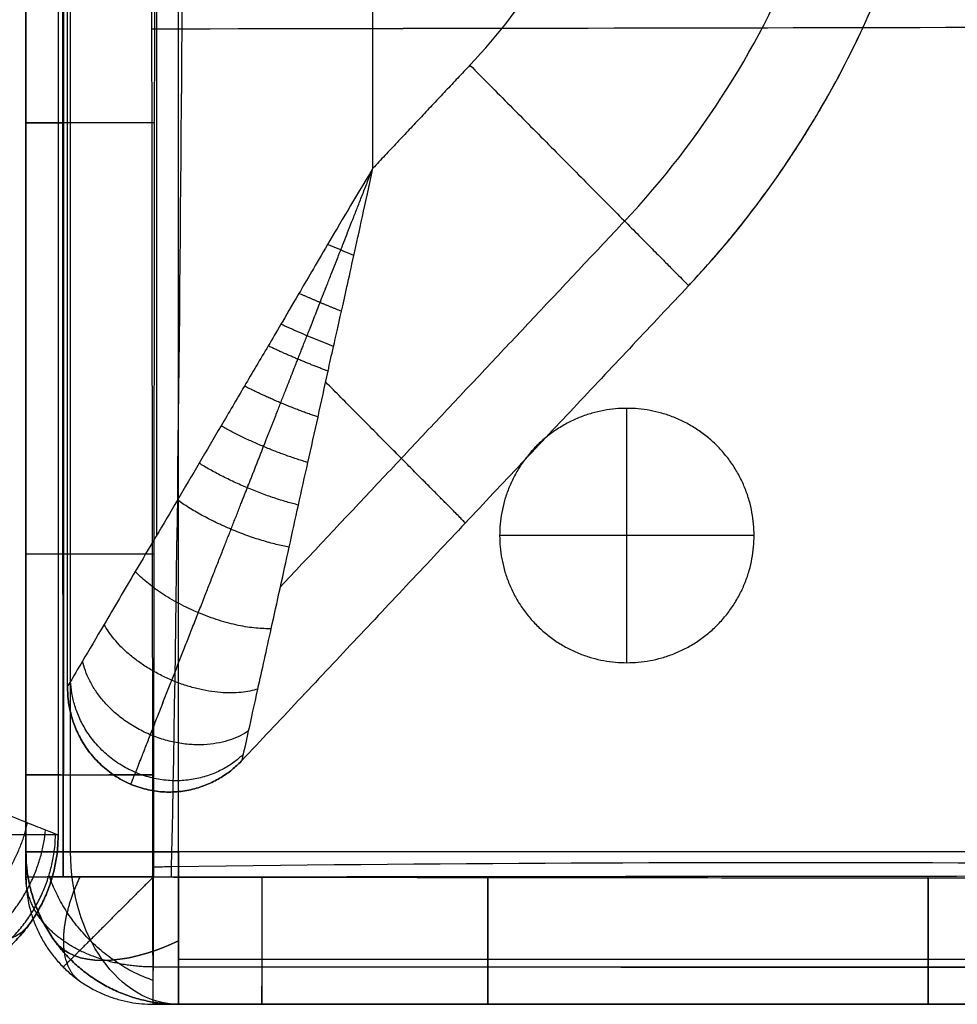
# Model space of a CAD drawing. Header units: millimetres. Extents: x -2541 to -1041, y -5153 to -3649.
# Tile 2 of 20: x -2428 to -2244, y -5153 to -4959. Entities that reach past the tile are written whole.
import ezdxf

# ---------------------------------------------------------------- set-up
doc = ezdxf.new("R2010")
doc.units = ezdxf.units.MM
for name, color, linetype, true_color in [('D$Calque 24', 7, 'Continuous', 0xff0012), ('D$Calque 26', 7, 'Continuous', 0x00ff13), ('D$Calque 28', 7, 'Continuous', 0xff00c3)]:
    doc.layers.add(name, color=color, linetype=linetype, true_color=true_color)

msp = doc.modelspace()

# ---------------------------------------------------------------- linework, layer by layer
at = {"layer": 'D$Calque 24'}
for p, q in [((-2358.87, -4988.25, -20), (-2358.87, -4451.04, -20)), ((-2358.87, -4988.25, -320), (-2358.87, -4451.04, -320))]:
    msp.add_line(p, q, dxfattribs=at)
for points, degree in [([(-2418.87, -5090.15, -80), (-2418.87, -4770.59, -80), (-2418.87, -4451.04, -80)], 2), ([(-2418.87, -5090.15, -260), (-2418.87, -4770.59, -260), (-2418.87, -4451.04, -260)], 2), ([(-2418.87, -5090.15, -170), (-2418.87, -4770.59, -170), (-2418.87, -4451.04, -170)], 2), ([(-2401.3, -5060.3, -37.58), (-2401.3, -4755.67, -37.58), (-2401.3, -4451.04, -37.58)], 2), ([(-2401.3, -5060.3, -302.43), (-2401.3, -4755.67, -302.43), (-2401.3, -4451.04, -302.43)], 2), ([(-2339.79, -4967.97, -320), (-2328.56, -4956.05, -320), (-2310.64, -4927.62, -320), (-2304.33, -4894.31, -320), (-2304.34, -4877.65, -320)], 3), ([(-2339.79, -4967.97, -20), (-2328.56, -4956.05, -20), (-2310.64, -4927.62, -20), (-2304.33, -4894.31, -20), (-2304.34, -4877.65, -20)], 3), ([(-2309.4, -4998.63, -37.58), (-2294.35, -4982.65, -37.58), (-2270.35, -4944.59, -37.58), (-2261.9, -4899.97, -37.58), (-2261.91, -4877.65, -37.58)], 3), ([(-2309.4, -4998.63, -302.43), (-2294.35, -4982.65, -302.43), (-2270.35, -4944.59, -302.43), (-2261.9, -4899.97, -302.43), (-2261.91, -4877.65, -302.43)], 3), ([(-2296.81, -5011.32, -260), (-2280.18, -4993.67, -260), (-2253.66, -4951.61, -260), (-2244.32, -4902.31, -260), (-2244.34, -4877.65, -260)], 3), ([(-2296.81, -5011.32, -80), (-2280.18, -4993.67, -80), (-2253.66, -4951.61, -80), (-2244.32, -4902.31, -80), (-2244.34, -4877.65, -80)], 3), ([(-2339.79, -4967.97, -20), (-2349.33, -4978.11, -20), (-2358.87, -4988.25, -20)], 2), ([(-2339.79, -4967.97, -320), (-2349.33, -4978.11, -320), (-2358.87, -4988.25, -320)], 2), ([(-2309.4, -4998.63, -37.58), (-2343.21, -5034.57, -37.58), (-2377.02, -5070.52, -37.58)], 2), ([(-2309.4, -4998.63, -302.43), (-2343.21, -5034.57, -302.43), (-2377.02, -5070.52, -302.43)], 2), ([(-2296.81, -5011.32, -80), (-2340.68, -5057.96, -80), (-2384.54, -5104.6, -80)], 2), ([(-2296.81, -5011.32, -260), (-2340.68, -5057.96, -260), (-2384.54, -5104.6, -260)], 2), ([(-2296.81, -5011.32, -170), (-2340.68, -5057.96, -170), (-2384.54, -5104.6, -170)], 2), ([(-2296.81, -5011.32, -80), (-2296.81, -5011.32, -170), (-2296.81, -5011.32, -260)], 2), ([(-2331.6, -5048.31, -80), (-2331.6, -5048.31, -170), (-2331.6, -5048.31, -260)], 2), ([(-2418.87, -5090.15, -260), (-2418.87, -5090.15, -170), (-2418.87, -5090.15, -80)], 2), ([(-2384.54, -5104.6, -260), (-2384.54, -5104.6, -170), (-2384.54, -5104.6, -80)], 2), ([(-2406.4, -5109.33, -260), (-2406.4, -5109.33, -170), (-2406.4, -5109.33, -80)], 2)]:
    msp.add_open_spline(points, degree=degree, dxfattribs=at)
for points, weights in [([(-2296.81, -5011.32, -170), (-2244.34, -4955.53, -170), (-2244.34, -4877.65, -170)], [1, 0.926380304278, 1]), ([(-2339.79, -4967.97, -320), (-2296.81, -5011.32, -320), (-2296.81, -5011.32, -260)], [1, 0.707106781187, 1]), ([(-2339.79, -4967.97, -20), (-2296.81, -5011.32, -20), (-2296.81, -5011.32, -80)], [1, 0.707106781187, 1]), ([(-2362.59, -5005.4, -20.66), (-2365.16, -5004.29, -20.47), (-2367.76, -5003.23, -20.66)], [1, 0.977897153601, 1]), ([(-2362.59, -5005.4, -319.34), (-2365.16, -5004.29, -319.54), (-2367.76, -5003.23, -319.34)], [1, 0.977897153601, 1]), ([(-2365.04, -5016.36, -21.79), (-2369.24, -5014.67, -20.85), (-2373.39, -5012.85, -21.79)], [1, 0.969461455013, 1]), ([(-2365.04, -5016.36, -318.22), (-2369.24, -5014.67, -319.15), (-2373.39, -5012.85, -318.22)], [1, 0.969461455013, 1]), ([(-2366.59, -5023.25, -22.78), (-2371.82, -5021.25, -21.19), (-2376.92, -5018.9, -22.78)], [1, 0.95960577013, 1]), ([(-2366.59, -5023.25, -317.22), (-2371.82, -5021.25, -318.81), (-2376.92, -5018.9, -317.22)], [1, 0.95960577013, 1]), ([(-2367.66, -5028.11, -23.63), (-2373.65, -5025.91, -21.53), (-2379.43, -5023.16, -23.63)], [1, 0.948298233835, 1]), ([(-2367.66, -5028.11, -316.37), (-2373.65, -5025.91, -318.48), (-2379.43, -5023.16, -316.37)], [1, 0.948298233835, 1]), ([(-2340.68, -5057.96, -80), (-2340.68, -5057.96, -38.9), (-2368.13, -5030.27, -24.05)], [1, 0.778958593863, 0.891549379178]), ([(-2340.68, -5057.96, -260), (-2340.68, -5057.96, -301.11), (-2368.13, -5030.27, -315.95)], [1, 0.778958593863, 0.891549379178]), ([(-2369.64, -5037.14, -25.56), (-2377.08, -5034.64, -22.31), (-2384.1, -5031.06, -25.56)], [1, 0.921169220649, 1]), ([(-2369.64, -5037.14, -314.44), (-2377.08, -5034.64, -317.69), (-2384.1, -5031.06, -314.44)], [1, 0.921169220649, 1]), ([(-2371.63, -5046.08, -27.94), (-2380.54, -5043.46, -23.27), (-2388.69, -5038.9, -27.94)], [1, 0.887664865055, 1]), ([(-2371.63, -5046.08, -312.07), (-2380.54, -5043.46, -316.74), (-2388.69, -5038.9, -312.07)], [1, 0.887664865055, 1]), ([(-2373.48, -5054.44, -30.65), (-2383.86, -5051.92, -24.33), (-2393, -5046.22, -30.65)], [1, 0.849842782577, 1]), ([(-2373.48, -5054.44, -309.35), (-2383.86, -5051.92, -315.67), (-2393, -5046.22, -309.35)], [1, 0.849842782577, 1]), ([(-2375.3, -5062.71, -33.9), (-2387.27, -5060.59, -25.57), (-2397.26, -5053.46, -33.9)], [1, 0.805334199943, 1]), ([(-2375.3, -5062.71, -306.11), (-2387.27, -5060.59, -314.44), (-2397.26, -5053.46, -306.11)], [1, 0.805334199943, 1]), ([(-2378.84, -5078.75, -42.29), (-2394.57, -5079.2, -28.72), (-2405.54, -5067.51, -42.29)], [1, 0.693387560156, 1]), ([(-2378.84, -5078.75, -297.71), (-2394.57, -5079.2, -311.29), (-2405.54, -5067.51, -297.71)], [1, 0.693387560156, 1]), ([(-2381.46, -5090.62, -51.49), (-2401.5, -5096.85, -32.68), (-2411.66, -5077.91, -51.49)], [1, 0.579376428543, 1]), ([(-2381.46, -5090.62, -288.52), (-2401.5, -5096.85, -307.32), (-2411.66, -5077.91, -288.52)], [1, 0.579376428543, 1]), ([(-2383.27, -5098.85, -61.38), (-2408.9, -5115.7, -39.96), (-2415.91, -5085.11, -61.38)], [1, 0.473908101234, 1]), ([(-2383.27, -5098.85, -278.62), (-2408.9, -5115.7, -300.05), (-2415.91, -5085.11, -278.62)], [1, 0.473908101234, 1]), ([(-2384.54, -5104.6, -80), (-2418.87, -5141.1, -80), (-2418.87, -5090.15, -80)], [1, 0.37658934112, 1]), ([(-2418.87, -5090.15, -260), (-2418.87, -5141.1, -260), (-2384.54, -5104.6, -260)], [1, 0.37658934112, 1]), ([(-2384.54, -5104.6, -170), (-2418.87, -5141.1, -170), (-2418.87, -5090.15, -170)], [1, 0.37658934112, 1]), ([(-2384.28, -5103.41, -71.43), (-2416.06, -5133.95, -56.33), (-2418.25, -5089.1, -71.43)], [1, 0.399245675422, 1]), ([(-2384.28, -5103.41, -268.58), (-2416.06, -5133.95, -283.67), (-2418.25, -5089.1, -268.58)], [1, 0.399245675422, 1])]:
    msp.add_rational_spline(points, weights, degree=2, dxfattribs=at)
for points, knots in [([(-2358.87, -4988.25, -20), (-2362.51, -4994.33, -20.01), (-2368.3, -5004.12, -20.62), (-2373.74, -5013.45, -21.82), (-2377.08, -5019.2, -22.81), (-2380.21, -5024.48, -23.88), (-2384.12, -5031.07, -25.49), (-2388.6, -5038.76, -27.81), (-2393, -5046.24, -30.56), (-2398.7, -5055.89, -34.88), (-2405.06, -5066.7, -41.16), (-2411.39, -5077.46, -50.33), (-2415.83, -5084.96, -60.15), (-2418.34, -5089.25, -70.19), (-2418.87, -5090.15, -77.09), (-2418.87, -5090.15, -80)], [-100.95915, -100.95915, -100.95915, -100.95915, -96.793999, -92.628849, -88.463699, -84.298549, -75.968248, -67.637947, -59.792946, -51.947944, -36.257941, -23.792296, -13.772968, -5.847185, 0, 0, 0, 0]), ([(-2358.87, -4988.25, -320), (-2362.51, -4994.33, -320), (-2368.3, -5004.12, -319.39), (-2373.74, -5013.45, -318.18), (-2377.08, -5019.2, -317.19), (-2380.21, -5024.48, -316.12), (-2384.12, -5031.07, -314.51), (-2388.6, -5038.76, -312.2), (-2393, -5046.24, -309.44), (-2398.7, -5055.89, -305.12), (-2405.06, -5066.7, -298.85), (-2411.39, -5077.46, -289.68), (-2415.83, -5084.96, -279.85), (-2418.34, -5089.25, -269.82), (-2418.87, -5090.15, -262.92), (-2418.87, -5090.15, -260)], [-100.95915, -100.95915, -100.95915, -100.95915, -96.793999, -92.628849, -88.463699, -84.298549, -75.968248, -67.637947, -59.792946, -51.947944, -36.257941, -23.792296, -13.772968, -5.847185, 0, 0, 0, 0]), ([(-2384.54, -5104.6, -80), (-2384.54, -5104.6, -77.09), (-2384.32, -5103.57, -70.19), (-2383.23, -5098.68, -60.15), (-2381.35, -5090.11, -50.33), (-2378.63, -5077.83, -41.16), (-2375.91, -5065.49, -34.88), (-2373.49, -5054.45, -30.56), (-2371.6, -5045.92, -27.81), (-2369.63, -5037.16, -25.49), (-2368, -5029.62, -23.88), (-2366.67, -5023.58, -22.81), (-2365.19, -5017.04, -21.82), (-2362.81, -5006.43, -20.62), (-2360.36, -4995.24, -20.01), (-2358.87, -4988.25, -20)], [0, 0, 0, 0, 5.847185, 13.772968, 23.792296, 36.257941, 51.947944, 59.792946, 67.637947, 75.968248, 84.298549, 88.463699, 92.628849, 96.793999, 100.95915, 100.95915, 100.95915, 100.95915]), ([(-2384.54, -5104.6, -260), (-2384.54, -5104.6, -262.92), (-2384.32, -5103.57, -269.82), (-2383.23, -5098.68, -279.85), (-2381.35, -5090.11, -289.68), (-2378.63, -5077.83, -298.85), (-2375.91, -5065.49, -305.12), (-2373.49, -5054.45, -309.44), (-2371.6, -5045.92, -312.2), (-2369.63, -5037.16, -314.51), (-2368, -5029.62, -316.12), (-2366.67, -5023.58, -317.19), (-2365.19, -5017.04, -318.18), (-2362.81, -5006.43, -319.39), (-2360.36, -4995.24, -320), (-2358.87, -4988.25, -320)], [0, 0, 0, 0, 5.847185, 13.772968, 23.792296, 36.257941, 51.947944, 59.792946, 67.637947, 75.968248, 84.298549, 88.463699, 92.628849, 96.793999, 100.95915, 100.95915, 100.95915, 100.95915])]:
    msp.add_open_spline(points, degree=3, knots=knots, dxfattribs=at)
for points in [[(-2406.4, -5109.33, -80), (-2406.42, -5109.38, -75.47), (-2405.55, -5107.18, -65.07), (-2402.41, -5099.18, -52.96), (-2398.13, -5088.26, -43.55), (-2392.83, -5074.77, -35.88), (-2387.85, -5062.07, -30.96), (-2383.55, -5051.11, -27.7), (-2380.29, -5042.83, -25.65), (-2376.99, -5034.4, -23.96), (-2374.17, -5027.22, -22.79), (-2371.92, -5021.49, -22.02), (-2369.48, -5015.29, -21.35), (-2365.55, -5005.27, -20.55), (-2361.43, -4994.77, -20.09), (-2358.87, -4988.25, -20)], [(-2406.4, -5109.33, -260), (-2406.42, -5109.38, -264.54), (-2405.55, -5107.18, -274.94), (-2402.41, -5099.18, -287.04), (-2398.13, -5088.26, -296.45), (-2392.83, -5074.77, -304.12), (-2387.85, -5062.07, -309.04), (-2383.55, -5051.11, -312.31), (-2380.29, -5042.83, -314.35), (-2376.99, -5034.4, -316.05), (-2374.17, -5027.22, -317.21), (-2371.92, -5021.49, -317.99), (-2369.48, -5015.29, -318.66), (-2365.55, -5005.27, -319.45), (-2361.43, -4994.77, -319.91), (-2358.87, -4988.25, -320)]]:
    msp.add_rational_spline(points, [0.68829467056, 0.688098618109, 0.698848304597, 0.740390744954, 0.79538952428, 0.853510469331, 0.895877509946, 0.925478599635, 0.944725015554, 0.961115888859, 0.972389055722, 0.979923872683, 0.984849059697, 0.989064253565, 0.991411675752, 0.992472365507], degree=3, knots=[0, 0, 0, 0, 5.847185, 13.772968, 23.792296, 36.257941, 51.947944, 59.792946, 67.637947, 75.968248, 84.298549, 88.463699, 92.628849, 96.793999, 100.95915, 100.95915, 100.95915, 100.95915], dxfattribs=at)
at = {"layer": 'D$Calque 26'}
for p, q in [((-2308.95, -5085.44, -722.54), (-2308.95, -5035.44, -722.54)), ((-2308.95, -5085.44, -767.54), (-2308.95, -5035.44, -767.54)), ((-2283.95, -5060.44, -722.54), (-2333.95, -5060.44, -722.54)), ((-2283.95, -5060.44, -767.54), (-2333.95, -5060.44, -767.54))]:
    msp.add_line(p, q, dxfattribs=at)
at = {"layer": 'D$Calque 26', "extrusion": (0.503912, 0.701531, -0.503912)}
msp.add_arc((-996.16, -3437.54, -4463.47), 30, 179.9968, 250.1049, dxfattribs=at)
at = {"layer": 'D$Calque 26'}
for points in [[(-2420.69, -3819.3, -720), (-2420.69, -4469.3, -720), (-2420.69, -5119.3, -720)], [(-2420.69, -3819.3, -50), (-2420.69, -4469.3, -50), (-2420.69, -5119.3, -50)], [(-2420.69, -3819.3, -375), (-2420.69, -4469.3, -375), (-2420.69, -5119.3, -375)], [(-2308.95, -5035.44, -722.54), (-2308.95, -5035.44, -745.04), (-2308.95, -5035.44, -767.54)], [(-2333.95, -5060.44, -722.54), (-2333.95, -5060.44, -745.04), (-2333.95, -5060.44, -767.54)], [(-2283.95, -5060.44, -722.54), (-2283.95, -5060.44, -745.04), (-2283.95, -5060.44, -767.54)], [(-2308.95, -5085.44, -722.54), (-2308.95, -5085.44, -745.04), (-2308.95, -5085.44, -767.54)], [(-2420.69, -5119.3, -50), (-2420.69, -5119.3, -385), (-2420.69, -5119.3, -720)]]:
    msp.add_open_spline(points, degree=2, dxfattribs=at)
for points in [[(-2308.95, -5085.44, -722.54), (-2333.95, -5085.44, -722.54), (-2333.95, -5060.44, -722.54), (-2333.95, -5035.44, -722.54), (-2308.95, -5035.44, -722.54), (-2283.95, -5035.44, -722.54), (-2283.95, -5060.44, -722.54), (-2283.95, -5085.44, -722.54), (-2308.95, -5085.44, -722.54)], [(-2308.95, -5085.44, -767.54), (-2333.95, -5085.44, -767.54), (-2333.95, -5060.44, -767.54), (-2333.95, -5035.44, -767.54), (-2308.95, -5035.44, -767.54), (-2283.95, -5035.44, -767.54), (-2283.95, -5060.44, -767.54), (-2283.95, -5085.44, -767.54), (-2308.95, -5085.44, -767.54)], [(-2308.95, -5085.44, -745.04), (-2333.95, -5085.44, -745.04), (-2333.95, -5060.44, -745.04), (-2333.95, -5035.44, -745.04), (-2308.95, -5035.44, -745.04), (-2283.95, -5035.44, -745.04), (-2283.95, -5060.44, -745.04), (-2283.95, -5085.44, -745.04), (-2308.95, -5085.44, -745.04)]]:
    msp.add_rational_spline(points, [1, 0.707106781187, 1, 0.707106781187, 1, 0.707106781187, 1, 0.707106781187, 1], degree=2, knots=[-157.079633, -157.079633, -157.079633, -117.809725, -117.809725, -78.539816, -78.539816, -39.269908, -39.269908, 0, 0, 0], dxfattribs=at)
msp.add_open_spline([(-2470.69, -5099.3), (-2467.69, -5100.48, -0.01), (-2462.94, -5102.37, -0.5), (-2458.52, -5104.16, -1.46), (-2455.85, -5105.24, -2.24), (-2453.23, -5106.29, -3.11), (-2449.84, -5107.63, -4.48), (-2445.85, -5109.24, -6.53), (-2441.97, -5110.79, -8.98), (-2437.13, -5112.72, -12.72), (-2431.78, -5114.86, -18.14), (-2426.62, -5116.93, -25.79), (-2423.01, -5118.37, -34.09), (-2421.08, -5119.15, -42.26), (-2420.69, -5119.3, -47.61), (-2420.69, -5119.3, -50)], degree=3, knots=[-32.905402, -32.905402, -32.905402, -32.905402, -31.848308, -30.791215, -29.734122, -28.677029, -26.240684, -23.804339, -21.417407, -19.030475, -14.489611, -10.27234, -6.409019, -2.873393, 0, 0, 0, 0], dxfattribs=at)
for points, weights in [([(-2453.09, -5143.3, -26.25), (-2431.56, -5138.44, -17.24), (-2426.69, -5116.9, -26.25)], [1, 0.782853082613, 1]), ([(-2451.68, -5146.83, -34.49), (-2425.66, -5144.33, -26.81), (-2423.16, -5118.31, -34.49)], [1, 0.740352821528, 1]), ([(-2450.9, -5148.79, -42.86), (-2421.79, -5148.2, -38.75), (-2421.2, -5119.1, -42.86)], [1, 0.714264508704, 1]), ([(-2450.69, -5149.3, -720), (-2420.69, -5149.3, -720), (-2420.69, -5119.3, -720)], [1, 0.707106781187, 1]), ([(-2420.69, -5119.3, -720), (-2420.69, -5119.3, -750), (-2450.69, -5119.3, -750)], [1, 0.707106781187, 1]), ([(-2420.69, -5119.3, -50), (-2420.69, -5149.3, -50), (-2450.69, -5149.3, -50)], [1, 0.707106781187, 1]), ([(-2450.69, -5149.3, -385), (-2420.69, -5149.3, -385), (-2420.69, -5119.3, -385)], [1, 0.707106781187, 1])]:
    msp.add_rational_spline(points, weights, degree=2, dxfattribs=at)
at = {"layer": 'D$Calque 28'}
for p, q in [((-2397.03, -5122.58, -544.46), (-2397.03, -3802.58, -544.46)), ((-2397.03, -5122.58, -722.56), (-2397.03, -3802.58, -722.56)), ((-2427.03, -4979.3, -378.32), (-2427.03, -4979.3, -513.39)), ((-2427.03, -5064.07, -378.43), (-2427.03, -5064.07, -513.51)), ((-2427.03, -5107.48, -378.5), (-2427.03, -5107.48, -513.58)), ((-1751.03, -5122.58, -544.46), (-2397.03, -5122.58, -544.46)), ((-1751.03, -5122.58, -722.56), (-2397.03, -5122.58, -722.56)), ((-2427.03, -5127.58, -378.54), (-2427.03, -5127.58, -513.62)), ((-2380.66, -5152.58, -378.5), (-2380.66, -5152.58, -513.58)), ((-2358.3, -5152.58, -378.46), (-2358.3, -5152.58, -513.54)), ((-2336.27, -5152.58, -378.43), (-2336.27, -5152.58, -513.51)), ((-2249.74, -5152.58, -378.33), (-2249.74, -5152.58, -513.41))]:
    msp.add_line(p, q, dxfattribs=at)
at = {"layer": 'D$Calque 28', "extrusion": (0, 1, 0)}
for centre, start, end in [((2397.03, -574.46, -5122.58), 0, 90), ((2397.03, -692.56, -5122.58), 270, 0)]:
    msp.add_arc(centre, 30, start, end, dxfattribs=at)
at = {"layer": 'D$Calque 28', "extrusion": (-0.707107, 0, -0.707107)}
msp.add_arc((5122.58, 1288.75, 2101.16), 30, 0, 90, dxfattribs=at)
at = {"layer": 'D$Calque 28', "extrusion": (0.707107, 0, -0.707107)}
msp.add_arc((-5122.58, -2184.67, -1205.24), 30, 180, 270, dxfattribs=at)
at = {"layer": 'D$Calque 28', "extrusion": (-0.503912, 0.701531, 0.503912)}
msp.add_arc((4935.33, 895.65, -2675.24), 30, 359.9968, 70.1049, dxfattribs=at)
at = {"layer": 'D$Calque 28', "extrusion": (-0.503912, 0.701531, -0.503912)}
msp.add_arc((4935.33, -1990.05, -2036.77), 30, 289.8951, 0.0032, dxfattribs=at)
at = {"layer": 'D$Calque 28'}
for points, knots in [([(-2427.03, -5127.58, -378.54), (-2427.03, -5120.89, -378.53), (-2427.03, -5114.19, -378.52), (-2427.03, -5107.48, -378.5), (-2427.03, -5093.01, -378.48), (-2427.03, -5078.54, -378.45), (-2427.03, -5064.07, -378.43), (-2427.03, -5035.81, -378.39), (-2427.03, -5007.56, -378.35), (-2427.03, -4979.3, -378.32), (-2427.03, -4921.81, -378.25), (-2427.03, -4864.31, -378.19), (-2427.03, -4806.82, -378.14), (-2427.03, -4692.07, -378.05), (-2427.03, -4462.55, -377.98), (-2427.03, -4233.02, -378.07), (-2427.03, -4118.25, -378.16), (-2427.03, -4060.76, -378.2), (-2427.03, -4003.27, -378.26), (-2427.03, -3945.78, -378.32), (-2427.03, -3917.5, -378.36), (-2427.03, -3889.23, -378.39), (-2427.03, -3860.95, -378.43), (-2427.03, -3846.49, -378.46), (-2427.03, -3832.04, -378.48), (-2427.03, -3817.58, -378.51), (-2427.03, -3810.91, -378.52), (-2427.03, -3804.24, -378.53), (-2427.03, -3797.58, -378.54)], [24.989197, 24.989197, 24.989197, 24.989197, 45.091676, 45.091676, 45.091676, 88.500456, 88.500456, 88.500456, 173.272624, 173.272624, 173.272624, 345.751011, 345.751011, 345.751011, 689.988151, 1034.32532, 1034.32532, 1034.32532, 1206.791684, 1206.791684, 1206.791684, 1291.619921, 1291.619921, 1291.619921, 1334.993404, 1334.993404, 1334.993404, 1354.98704, 1354.98704, 1354.98704, 1354.98704]), ([(-2427.03, -3797.58, -513.62), (-2427.03, -3804.24, -513.61), (-2427.03, -3810.91, -513.59), (-2427.03, -3817.58, -513.58), (-2427.03, -3832.04, -513.56), (-2427.03, -3846.49, -513.53), (-2427.03, -3860.95, -513.51), (-2427.03, -3889.23, -513.47), (-2427.03, -3917.5, -513.43), (-2427.03, -3945.78, -513.4), (-2427.03, -4003.27, -513.33), (-2427.03, -4060.76, -513.27), (-2427.03, -4118.25, -513.23), (-2427.03, -4233.02, -513.14), (-2427.03, -4462.55, -513.04), (-2427.03, -4692.07, -513.12), (-2427.03, -4806.82, -513.21), (-2427.03, -4864.31, -513.26), (-2427.03, -4921.81, -513.32), (-2427.03, -4979.3, -513.39), (-2427.03, -5007.56, -513.42), (-2427.03, -5035.81, -513.46), (-2427.03, -5064.07, -513.51), (-2427.03, -5078.54, -513.53), (-2427.03, -5093.01, -513.55), (-2427.03, -5107.48, -513.58), (-2427.03, -5114.19, -513.59), (-2427.03, -5120.89, -513.61), (-2427.03, -5127.58, -513.62)], [25.011738, 25.011738, 25.011738, 25.011738, 45.005378, 45.005378, 45.005378, 88.378862, 88.378862, 88.378862, 173.2071, 173.2071, 173.2071, 345.673466, 345.673466, 345.673466, 690.010574, 1034.247777, 1034.247777, 1034.247777, 1206.726168, 1206.726168, 1206.726168, 1291.498337, 1291.498337, 1291.498337, 1334.907117, 1334.907117, 1334.907117, 1355.009599, 1355.009599, 1355.009599, 1355.009599]), ([(-2427.03, -5127.58, -446.14), (-2427.03, -5120.88, -446.14), (-2427.03, -5114.18, -446.13), (-2427.03, -5093.01, -446.13), (-2427.03, -5078.54, -446.13), (-2427.03, -5035.81, -446.13), (-2427.03, -5007.56, -446.13), (-2427.03, -4921.81, -446.13), (-2427.03, -4864.31, -446.13), (-2427.03, -4692.07, -446.13), (-2427.03, -4577.33, -446.13), (-2427.03, -4347.8, -446.13), (-2427.03, -4233.02, -446.13), (-2427.03, -4060.76, -446.13), (-2427.03, -4003.27, -446.13), (-2427.03, -3917.5, -446.13), (-2427.03, -3889.23, -446.13), (-2427.03, -3846.49, -446.13), (-2427.03, -3832.04, -446.13), (-2427.03, -3810.91, -446.13), (-2427.03, -3804.25, -446.13), (-2427.03, -3797.58, -446.14)], [4165.000155, 4165.000155, 4165.000155, 4165.000155, 4185.10366, 4185.10366, 4228.512363, 4228.512363, 4313.284203, 4313.284203, 4485.76277, 4485.76277, 4829.999999, 4829.999999, 5174.33718, 5174.33718, 5346.803651, 5346.803651, 5431.631645, 5431.631645, 5475.005061, 5475.005061, 5494.999486, 5494.999486, 5494.999486, 5494.999486]), ([(-2402.07, -5127.62, -347.7), (-2402.08, -5120.92, -347.69), (-2402.09, -5114.22, -347.68), (-2402.1, -5107.52, -347.66), (-2402.12, -5093.05, -347.64), (-2402.13, -5078.57, -347.61), (-2402.15, -5064.1, -347.59), (-2402.19, -5035.84, -347.55), (-2402.22, -5007.58, -347.51), (-2402.25, -4979.32, -347.48), (-2402.31, -4921.83, -347.41), (-2402.36, -4864.33, -347.35), (-2402.39, -4806.84, -347.3), (-2402.47, -4692.08, -347.21), (-2402.53, -4462.55, -347.14), (-2402.45, -4233.01, -347.23), (-2402.38, -4118.23, -347.32), (-2402.34, -4060.74, -347.36), (-2402.3, -4003.25, -347.42), (-2402.24, -3945.76, -347.48), (-2402.22, -3917.48, -347.52), (-2402.19, -3889.2, -347.55), (-2402.15, -3860.92, -347.59), (-2402.13, -3846.46, -347.61), (-2402.12, -3832, -347.64), (-2402.1, -3817.54, -347.66), (-2402.09, -3810.88, -347.68), (-2402.08, -3804.21, -347.69), (-2402.07, -3797.54, -347.7)], [24.989197, 24.989197, 24.989197, 24.989197, 45.091676, 45.091676, 45.091676, 88.500456, 88.500456, 88.500456, 173.272624, 173.272624, 173.272624, 345.751011, 345.751011, 345.751011, 689.988151, 1034.32532, 1034.32532, 1034.32532, 1206.791684, 1206.791684, 1206.791684, 1291.619921, 1291.619921, 1291.619921, 1334.993404, 1334.993404, 1334.993404, 1354.98704, 1354.98704, 1354.98704, 1354.98704]), ([(-2401.98, -3797.63, -544.46), (-2401.98, -3804.29, -544.45), (-2401.97, -3810.95, -544.44), (-2401.96, -3817.62, -544.42), (-2401.94, -3832.07, -544.4), (-2401.92, -3846.53, -544.37), (-2401.9, -3860.98, -544.35), (-2401.87, -3889.25, -544.31), (-2401.84, -3917.53, -544.27), (-2401.81, -3945.8, -544.24), (-2401.76, -4003.29, -544.17), (-2401.71, -4060.78, -544.11), (-2401.68, -4118.26, -544.07), (-2401.61, -4233.04, -543.98), (-2401.53, -4462.55, -543.88), (-2401.59, -4692.06, -543.95), (-2401.66, -4806.8, -544.05), (-2401.7, -4864.29, -544.1), (-2401.75, -4921.78, -544.16), (-2401.81, -4979.27, -544.23), (-2401.84, -5007.53, -544.27), (-2401.87, -5035.78, -544.3), (-2401.9, -5064.04, -544.35), (-2401.92, -5078.51, -544.37), (-2401.94, -5092.97, -544.4), (-2401.96, -5107.44, -544.42), (-2401.97, -5114.14, -544.43), (-2401.97, -5120.84, -544.45), (-2401.98, -5127.54, -544.46)], [25.011738, 25.011738, 25.011738, 25.011738, 45.005378, 45.005378, 45.005378, 88.378862, 88.378862, 88.378862, 173.2071, 173.2071, 173.2071, 345.673466, 345.673466, 345.673466, 690.010574, 1034.247777, 1034.247777, 1034.247777, 1206.726168, 1206.726168, 1206.726168, 1291.498337, 1291.498337, 1291.498337, 1334.907117, 1334.907117, 1334.907117, 1355.009599, 1355.009599, 1355.009599, 1355.009599]), ([(-2400.86, -3797.54, -347.7), (-2400.83, -3798.61, -347.7), (-2399.46, -3856.6, -347.57), (-2398.15, -3963.84, -347.41), (-2396.81, -4132.6, -347.2), (-2395.68, -4297.27, -347.06), (-2395.24, -4463.22, -347), (-2395.02, -4629.17, -347.03), (-2395.54, -4793.75, -347.15), (-2396.29, -4962.42, -347.38), (-2397.32, -5069.07, -347.56), (-2398.49, -5126.92, -347.69), (-2398.5, -5127.63, -347.7)], [3793.011136, 3793.011136, 3793.011136, 3793.011136, 3796.112041, 3961.852613, 4127.593184, 4293.333755, 4459.074326, 4624.814897, 4790.555468, 4956.296039, 5122.03661, 5124.08438, 5124.08438, 5124.08438, 5124.08438]), ([(-2400.86, -3797.63, -544.46), (-2400.83, -3798.67, -544.46), (-2399.46, -3856.63, -544.33), (-2398.15, -3963.84, -544.17), (-2396.81, -4132.6, -543.96), (-2395.68, -4297.27, -543.82), (-2395.24, -4463.22, -543.76), (-2395.02, -4629.17, -543.79), (-2395.54, -4793.75, -543.91), (-2396.29, -4962.42, -544.14), (-2397.32, -5069.05, -544.32), (-2398.49, -5126.86, -544.45), (-2398.5, -5127.54, -544.45)], [3793.093093, 3793.093093, 3793.093093, 3793.093093, 3796.112041, 3961.852613, 4127.593184, 4293.333755, 4459.074326, 4624.814897, 4790.555468, 4956.296039, 5122.03661, 5123.9951, 5123.9951, 5123.9951, 5123.9951]), ([(-2402.27, -4960.82, -347.45), (-2400.31, -4960.82, -347.43), (-2338.29, -4960.7, -346.7), (-2232.89, -4960.58, -345.63), (-2068.01, -4959.9, -345.01), (-1906.03, -4959.81, -346.07), (-1798.01, -4959.78, -347.13), (-1745.52, -4959.72, -347.56)], [-2413.461739, -2413.461739, -2413.461739, -2413.461739, -2408.082032, -2242.203735, -2076.325438, -1910.44714, -1753.781846, -1753.781846, -1753.781846, -1753.781846]), ([(-2401.79, -4960.82, -544.21), (-2399.99, -4960.82, -544.19), (-2338.15, -4960.7, -543.46), (-2232.89, -4960.58, -542.39), (-2068.01, -4959.9, -541.77), (-1906.14, -4959.81, -542.83), (-1798.23, -4959.78, -543.89), (-1745.85, -4959.72, -544.31)], [-2413.022331, -2413.022331, -2413.022331, -2413.022331, -2408.082032, -2242.203735, -2076.325438, -1910.44714, -1754.112655, -1754.112655, -1754.112655, -1754.112655]), ([(-2402.07, -5125.56, -347.7), (-2400.86, -5125.54, -347.7), (-2341.82, -5124.72, -347.57), (-2235.4, -5124.45, -347.43), (-2066.94, -5126.01, -347.32), (-1905.59, -5123.7, -347.49), (-1797.99, -5124.17, -347.62), (-1746, -5124.46, -347.71)], [-2411.530999, -2411.530999, -2411.530999, -2411.530999, -2408.082032, -2242.203735, -2076.325438, -1910.44714, -1754.667299, -1754.667299, -1754.667299, -1754.667299]), ([(-2401.98, -5125.56, -544.46), (-2400.81, -5125.54, -544.46), (-2341.79, -5124.72, -544.32), (-2235.4, -5124.45, -544.19), (-2066.94, -5126.01, -544.08), (-1905.61, -5123.7, -544.25), (-1798.04, -5124.17, -544.38), (-1746.06, -5124.46, -544.47)], [-2411.445965, -2411.445965, -2411.445965, -2411.445965, -2408.082032, -2242.203735, -2076.325438, -1910.44714, -1754.735049, -1754.735049, -1754.735049, -1754.735049]), ([(-1746, -5127.61, -347.72), (-1796.42, -5127.66, -347.64), (-1846.84, -5127.71, -347.59), (-1897.26, -5127.76, -347.53), (-1955.93, -5127.81, -347.48), (-2014.59, -5127.86, -347.41), (-2073.27, -5127.86, -347.4), (-2132.11, -5127.87, -347.39), (-2190.94, -5127.84, -347.44), (-2249.76, -5127.79, -347.49), (-2278.61, -5127.77, -347.52), (-2307.45, -5127.74, -347.55), (-2336.3, -5127.71, -347.59), (-2351.1, -5127.69, -347.61), (-2365.9, -5127.67, -347.63), (-2380.7, -5127.65, -347.66), (-2387.82, -5127.64, -347.67), (-2394.95, -5127.63, -347.69), (-2402.07, -5127.62, -347.7)], [24.987565, 24.987565, 24.987565, 24.987565, 176.240511, 176.240511, 176.240511, 352.231829, 352.231829, 352.231829, 528.702175, 528.702175, 528.702175, 615.226414, 615.226414, 615.226414, 659.622512, 659.622512, 659.622512, 680.982791, 680.982791, 680.982791, 680.982791]), ([(-2401.98, -5127.54, -544.46), (-2394.86, -5127.53, -544.45), (-2387.75, -5127.52, -544.43), (-2380.63, -5127.51, -544.42), (-2365.83, -5127.49, -544.39), (-2351.04, -5127.48, -544.37), (-2336.24, -5127.46, -544.35), (-2307.4, -5127.42, -544.31), (-2278.57, -5127.4, -544.27), (-2249.73, -5127.37, -544.25), (-2190.9, -5127.32, -544.19), (-2132.09, -5127.3, -544.14), (-2073.28, -5127.3, -544.15), (-2014.63, -5127.31, -544.16), (-1955.97, -5127.35, -544.23), (-1897.3, -5127.41, -544.29), (-1846.89, -5127.45, -544.34), (-1796.47, -5127.51, -544.4), (-1746.06, -5127.55, -544.48)], [25.016756, 25.016756, 25.016756, 25.016756, 46.377041, 46.377041, 46.377041, 90.77314, 90.77314, 90.77314, 177.29738, 177.29738, 177.29738, 353.767727, 353.767727, 353.767727, 529.759046, 529.759046, 529.759046, 681.011935, 681.011935, 681.011935, 681.011935]), ([(-1746.03, -5152.58, -378.56), (-1796.45, -5152.58, -378.48), (-1846.87, -5152.58, -378.43), (-1897.28, -5152.58, -378.38), (-1955.95, -5152.58, -378.32), (-2014.61, -5152.58, -378.25), (-2073.27, -5152.58, -378.24), (-2132.1, -5152.58, -378.23), (-2190.92, -5152.58, -378.28), (-2249.74, -5152.58, -378.33), (-2278.59, -5152.58, -378.36), (-2307.43, -5152.58, -378.39), (-2336.27, -5152.58, -378.43), (-2351.07, -5152.58, -378.45), (-2365.87, -5152.58, -378.48), (-2380.66, -5152.58, -378.5), (-2387.79, -5152.58, -378.52), (-2394.91, -5152.58, -378.53), (-2402.03, -5152.58, -378.54)], [24.987565, 24.987565, 24.987565, 24.987565, 176.240511, 176.240511, 176.240511, 352.231829, 352.231829, 352.231829, 528.702175, 528.702175, 528.702175, 615.226414, 615.226414, 615.226414, 659.622512, 659.622512, 659.622512, 680.982791, 680.982791, 680.982791, 680.982791]), ([(-2402.03, -5152.58, -513.62), (-2394.91, -5152.58, -513.61), (-2387.79, -5152.58, -513.59), (-2380.66, -5152.58, -513.58), (-2365.87, -5152.58, -513.55), (-2351.07, -5152.58, -513.53), (-2336.27, -5152.58, -513.51), (-2307.43, -5152.58, -513.47), (-2278.59, -5152.58, -513.43), (-2249.74, -5152.58, -513.41), (-2190.92, -5152.58, -513.35), (-2132.1, -5152.58, -513.3), (-2073.27, -5152.58, -513.31), (-2014.61, -5152.58, -513.32), (-1955.95, -5152.58, -513.39), (-1897.28, -5152.58, -513.45), (-1846.87, -5152.58, -513.5), (-1796.45, -5152.58, -513.56), (-1746.03, -5152.58, -513.64)], [25.016756, 25.016756, 25.016756, 25.016756, 46.377041, 46.377041, 46.377041, 90.77314, 90.77314, 90.77314, 177.29738, 177.29738, 177.29738, 353.767727, 353.767727, 353.767727, 529.759046, 529.759046, 529.759046, 681.011935, 681.011935, 681.011935, 681.011935]), ([(-1746.03, -5152.58, -446.14), (-1796.45, -5152.58, -446.12), (-1846.87, -5152.58, -446.13), (-1955.95, -5152.58, -446.14), (-2014.61, -5152.58, -446.12), (-2132.1, -5152.58, -446.12), (-2190.92, -5152.58, -446.14), (-2278.59, -5152.58, -446.13), (-2307.43, -5152.58, -446.13), (-2343.61, -5152.58, -446.13), (-2350.95, -5152.58, -446.13), (-2365.75, -5152.58, -446.13), (-2373.21, -5152.58, -446.13), (-2387.79, -5152.58, -446.13), (-2394.91, -5152.58, -446.13), (-2402.03, -5152.58, -446.14)], [3459.002441, 3459.002441, 3459.002441, 3459.002441, 3610.255288, 3610.255288, 3786.246802, 3786.246802, 3962.716809, 3962.716809, 4049.241065, 4049.241065, 4071.267973, 4071.267973, 4093.63716, 4093.63716, 4114.99763, 4114.99763, 4114.99763, 4114.99763])]:
    msp.add_open_spline(points, degree=3, knots=knots, dxfattribs=at)
for points, weights, degree, knots in [([(-2419.72, -5127.61, -356.75), (-2419.72, -5120.91, -356.74), (-2419.73, -5114.21, -356.74), (-2419.73, -5107.51, -356.73), (-2419.74, -5093.04, -356.71), (-2419.74, -5078.57, -356.69), (-2419.75, -5064.09, -356.68), (-2419.76, -5035.84, -356.65), (-2419.77, -5007.58, -356.63), (-2419.78, -4979.32, -356.6), (-2419.81, -4921.85, -356.56), (-2419.82, -4864.34, -356.52), (-2419.83, -4806.83, -356.49), (-2419.86, -4692.15, -356.43), (-2419.88, -4462.53, -356.39), (-2419.85, -4232.95, -356.45), (-2419.83, -4118.23, -356.5), (-2419.82, -4060.73, -356.53), (-2419.8, -4003.23, -356.57), (-2419.78, -3945.76, -356.61), (-2419.77, -3917.48, -356.63), (-2419.76, -3889.2, -356.65), (-2419.75, -3860.93, -356.68), (-2419.74, -3846.47, -356.69), (-2419.74, -3832.01, -356.71), (-2419.73, -3817.55, -356.73), (-2419.73, -3810.88, -356.74), (-2419.72, -3804.22, -356.74), (-2419.72, -3797.56, -356.75)], [0.853848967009, 0.853912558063, 0.853975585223, 0.854037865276, 0.85417249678, 0.854303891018, 0.854430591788, 0.854678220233, 0.854907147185, 0.855113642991, 0.855533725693, 0.855866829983, 0.856128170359, 0.856653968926, 0.857073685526, 0.856531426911, 0.856035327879, 0.855784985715, 0.855477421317, 0.855081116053, 0.854886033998, 0.854667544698, 0.854424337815, 0.854300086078, 0.854169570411, 0.854033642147, 0.853971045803, 0.85390725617, 0.853842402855], 3, [24.989197, 24.989197, 24.989197, 24.989197, 45.091676, 45.091676, 45.091676, 88.500456, 88.500456, 88.500456, 173.272624, 173.272624, 173.272624, 345.751011, 345.751011, 345.751011, 689.988151, 1034.32532, 1034.32532, 1034.32532, 1206.791684, 1206.791684, 1206.791684, 1291.619921, 1291.619921, 1291.619921, 1334.993404, 1334.993404, 1334.993404, 1354.98704, 1354.98704, 1354.98704, 1354.98704]), ([(-2419.69, -3797.61, -535.45), (-2419.69, -3804.27, -535.44), (-2419.68, -3810.94, -535.43), (-2419.68, -3817.6, -535.42), (-2419.67, -3832.06, -535.4), (-2419.67, -3846.52, -535.39), (-2419.66, -3860.97, -535.37), (-2419.65, -3889.26, -535.34), (-2419.64, -3917.53, -535.32), (-2419.63, -3945.8, -535.3), (-2419.61, -4003.31, -535.26), (-2419.59, -4060.79, -535.22), (-2419.58, -4118.26, -535.19), (-2419.56, -4233.1, -535.13), (-2419.53, -4462.57, -535.07), (-2419.55, -4692, -535.12), (-2419.58, -4806.81, -535.18), (-2419.59, -4864.28, -535.21), (-2419.61, -4921.76, -535.25), (-2419.63, -4979.28, -535.29), (-2419.64, -5007.53, -535.32), (-2419.65, -5035.78, -535.34), (-2419.66, -5064.05, -535.37), (-2419.67, -5078.51, -535.38), (-2419.67, -5092.98, -535.4), (-2419.68, -5107.45, -535.42), (-2419.68, -5114.16, -535.43), (-2419.69, -5120.86, -535.44), (-2419.69, -5127.55, -535.45)], [0.853263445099, 0.853198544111, 0.853134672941, 0.853071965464, 0.852935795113, 0.852804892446, 0.852680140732, 0.852435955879, 0.852216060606, 0.852019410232, 0.85161988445, 0.851308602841, 0.851054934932, 0.850552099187, 0.849999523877, 0.850427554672, 0.850961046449, 0.851226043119, 0.851563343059, 0.8519868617, 0.852195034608, 0.852425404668, 0.852673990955, 0.852801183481, 0.852932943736, 0.853067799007, 0.853130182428, 0.853193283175, 0.853256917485], 3, [25.011738, 25.011738, 25.011738, 25.011738, 45.005378, 45.005378, 45.005378, 88.378862, 88.378862, 88.378862, 173.2071, 173.2071, 173.2071, 345.673466, 345.673466, 345.673466, 690.010574, 1034.247777, 1034.247777, 1034.247777, 1206.726168, 1206.726168, 1206.726168, 1291.498337, 1291.498337, 1291.498337, 1334.907117, 1334.907117, 1334.907117, 1355.009599, 1355.009599, 1355.009599, 1355.009599]), ([(-2402, -5145.24, -535.45), (-2412.35, -5145.25, -535.46), (-2419.68, -5140.09, -529.07), (-2427.02, -5134.91, -522.68), (-2427.03, -5127.59, -513.62)], [0.996639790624, 0.922329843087, 1, 0.922225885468, 0.996838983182], 2, [63.146762, 63.146762, 63.146762, 82.770388, 82.770388, 102.420279, 102.420279, 102.420279]), ([(-2402.07, -5127.62, -347.7), (-2409.3, -5134.85, -347.73), (-2414.44, -5140, -356.59), (-2419.7, -5145.26, -365.65), (-2419.7, -5145.26, -378.54)], [0.850932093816, 0.788838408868, 0.853562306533, 0.787496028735, 0.853562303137], 2, [54.701359, 54.701359, 54.701359, 74.100565, 74.100565, 93.902114, 93.902114, 93.902114]), ([(-2416.43, -5127.55, -538.83), (-2419.68, -5134.45, -536.01), (-2419.68, -5140.09, -529.07), (-2419.68, -5145.72, -522.13), (-2416.43, -5148.02, -513.62)], [0.971609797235, 0.939198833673, 1, 0.939198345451, 0.971610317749], 2, [23.90669, 23.90669, 23.90669, 39.274769, 39.274769, 54.642971, 54.642971, 54.642971]), ([(-1746.01, -5145.27, -356.76), (-1796.41, -5145.29, -356.71), (-1846.83, -5145.31, -356.68), (-1897.27, -5145.32, -356.64), (-1955.9, -5145.34, -356.61), (-2014.59, -5145.36, -356.56), (-2073.27, -5145.36, -356.55), (-2132.1, -5145.36, -356.55), (-2190.96, -5145.35, -356.58), (-2249.76, -5145.34, -356.62), (-2278.61, -5145.33, -356.63), (-2307.45, -5145.32, -356.65), (-2336.29, -5145.3, -356.68), (-2351.09, -5145.3, -356.69), (-2365.89, -5145.29, -356.71), (-2380.69, -5145.29, -356.73), (-2387.81, -5145.28, -356.73), (-2394.94, -5145.28, -356.74), (-2402.05, -5145.27, -356.75)], [0.85377825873, 0.854082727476, 0.854462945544, 0.854787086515, 0.855165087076, 0.855470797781, 0.855521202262, 0.855571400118, 0.855383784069, 0.855045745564, 0.854879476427, 0.854672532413, 0.854433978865, 0.85431172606, 0.854181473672, 0.854045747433, 0.853980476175, 0.853913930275, 0.853846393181], 3, [24.987565, 24.987565, 24.987565, 24.987565, 176.240511, 176.240511, 176.240511, 352.231829, 352.231829, 352.231829, 528.702175, 528.702175, 528.702175, 615.226414, 615.226414, 615.226414, 659.622512, 659.622512, 659.622512, 680.982791, 680.982791, 680.982791, 680.982791]), ([(-2402, -5145.24, -535.45), (-2394.88, -5145.24, -535.44), (-2387.76, -5145.24, -535.43), (-2380.64, -5145.24, -535.42), (-2365.84, -5145.23, -535.4), (-2351.04, -5145.22, -535.38), (-2336.25, -5145.22, -535.37), (-2307.4, -5145.2, -535.34), (-2278.57, -5145.19, -535.32), (-2249.73, -5145.19, -535.31), (-2190.88, -5145.17, -535.27), (-2132.09, -5145.16, -535.24), (-2073.28, -5145.16, -535.24), (-2014.63, -5145.16, -535.25), (-1955.99, -5145.18, -535.3), (-1897.3, -5145.2, -535.33), (-1846.9, -5145.22, -535.37), (-1796.48, -5145.23, -535.4), (-1746.05, -5145.25, -535.46)], [0.853259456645, 0.853191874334, 0.853125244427, 0.853059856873, 0.852923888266, 0.852793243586, 0.852670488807, 0.852430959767, 0.852222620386, 0.852055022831, 0.851714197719, 0.85152453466, 0.851575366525, 0.851626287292, 0.8519351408, 0.852315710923, 0.852642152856, 0.8530235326, 0.853328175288], 3, [25.016756, 25.016756, 25.016756, 25.016756, 46.377041, 46.377041, 46.377041, 90.77314, 90.77314, 90.77314, 177.29738, 177.29738, 177.29738, 353.767727, 353.767727, 353.767727, 529.759046, 529.759046, 529.759046, 681.011935, 681.011935, 681.011935, 681.011935])]:
    msp.add_rational_spline(points, weights, degree=degree, knots=knots, dxfattribs=at)
for points in [[(-2427.03, -5122.58, -574.46), (-2427.03, -4462.58, -574.46), (-2427.03, -3802.58, -574.46)], [(-2427.03, -5122.58, -692.56), (-2427.03, -4462.58, -692.56), (-2427.03, -3802.58, -692.56)], [(-2427.03, -5122.58, -633.51), (-2427.03, -4462.58, -633.51), (-2427.03, -3802.58, -633.51)], [(-2418.24, -5122.58, -553.24), (-2418.24, -4462.58, -553.24), (-2418.24, -3802.58, -553.24)], [(-2418.24, -5122.58, -713.78), (-2418.24, -4462.58, -713.78), (-2418.24, -3802.58, -713.78)], [(-2427.03, -5122.58, -692.56), (-2427.03, -5122.58, -633.51), (-2427.03, -5122.58, -574.46)], [(-2418.24, -5143.8, -692.56), (-2418.24, -5143.8, -633.51), (-2418.24, -5143.8, -574.46)], [(-1751.03, -5143.8, -553.24), (-2074.03, -5143.8, -553.24), (-2397.03, -5143.8, -553.24)], [(-1751.03, -5143.8, -713.78), (-2074.03, -5143.8, -713.78), (-2397.03, -5143.8, -713.78)], [(-2419.7, -5145.26, -378.54), (-2419.7, -5145.26, -446.08), (-2419.7, -5145.26, -513.62)], [(-2402.03, -5152.58, -378.54), (-2402.03, -5152.58, -446.08), (-2402.03, -5152.58, -513.62)], [(-2397.03, -5152.58, -692.56), (-2397.03, -5152.58, -633.51), (-2397.03, -5152.58, -574.46)], [(-1751.03, -5152.58, -574.46), (-2074.03, -5152.58, -574.46), (-2397.03, -5152.58, -574.46)], [(-1751.03, -5152.58, -692.56), (-2074.03, -5152.58, -692.56), (-2397.03, -5152.58, -692.56)], [(-1751.03, -5152.58, -633.51), (-2074.03, -5152.58, -633.51), (-2397.03, -5152.58, -633.51)]]:
    msp.add_open_spline(points, degree=2, dxfattribs=at)
for points, weights in [([(-2427.03, -4979.3, -513.39), (-2427.03, -4979.27, -544.51), (-2401.81, -4979.27, -544.23)], [1, 0.703973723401, 1]), ([(-2402.25, -4979.32, -347.48), (-2427.03, -4979.32, -347.75), (-2427.03, -4979.3, -378.32)], [1, 0.710227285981, 1]), ([(-2427.03, -5064.07, -513.51), (-2427.03, -5064.04, -544.5), (-2401.9, -5064.04, -544.35)], [1, 0.70534798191, 1]), ([(-2402.15, -5064.1, -347.59), (-2427.03, -5064.1, -347.74), (-2427.03, -5064.07, -378.43)], [1, 0.708861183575, 1]), ([(-2427.03, -5107.48, -513.58), (-2427.03, -5107.44, -544.51), (-2401.96, -5107.44, -544.42)], [1, 0.706135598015, 1]), ([(-2402.1, -5107.52, -347.66), (-2427.03, -5107.52, -347.75), (-2427.03, -5107.48, -378.5)], [1, 0.708075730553, 1]), ([(-2397.03, -5152.58, -574.46), (-2427.03, -5152.58, -574.46), (-2427.03, -5122.58, -574.46)], [1, 0.707106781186, 1]), ([(-2427.03, -5122.58, -692.56), (-2427.03, -5152.58, -692.56), (-2397.03, -5152.58, -692.56)], [1, 0.707106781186, 1]), ([(-2397.03, -5152.58, -633.51), (-2427.03, -5152.58, -633.51), (-2427.03, -5122.58, -633.51)], [1, 0.707106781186, 1]), ([(-2397.03, -5122.58, -544.46), (-2397.03, -5152.58, -544.46), (-2397.03, -5152.58, -574.46)], [1, 0.707106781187, 1]), ([(-2397.03, -5152.58, -692.56), (-2397.03, -5152.58, -722.56), (-2397.03, -5122.58, -722.56)], [1, 0.707106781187, 1]), ([(-2401.98, -5127.54, -544.46), (-2427.03, -5127.54, -544.51), (-2427.03, -5127.58, -513.62)], [1, 0.706513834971, 1]), ([(-2402.07, -5127.62, -347.7), (-2427.03, -5127.62, -347.75), (-2427.03, -5127.58, -378.54)], [1, 0.707697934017, 1]), ([(-2427.03, -5127.58, -378.54), (-2427.02, -5152.58, -378.54), (-2402.03, -5152.58, -378.54)], [1, 0.707124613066, 1]), ([(-2427.03, -5127.58, -513.62), (-2427.02, -5152.58, -513.62), (-2402.03, -5152.58, -513.62)], [1, 0.707124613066, 1]), ([(-2427.03, -5127.58, -446.08), (-2427.02, -5152.58, -446.08), (-2402.03, -5152.58, -446.08)], [1, 0.707124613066, 1]), ([(-2402.05, -5147.89, -360.57), (-2417.19, -5142.74, -351.74), (-2422.34, -5127.61, -360.57)], [0.938503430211, 0.768619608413, 0.938506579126]), ([(-2402.03, -5152.58, -378.54), (-2402.07, -5152.58, -347.75), (-2402.07, -5127.62, -347.7)], [1, 0.707692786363, 1]), ([(-2402.03, -5152.58, -513.62), (-2401.98, -5152.58, -544.51), (-2401.98, -5127.54, -544.46)], [1, 0.70651891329, 1]), ([(-2380.7, -5127.65, -347.66), (-2380.7, -5152.58, -347.75), (-2380.66, -5152.58, -378.5)], [1, 0.708091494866, 1]), ([(-2380.66, -5152.58, -513.58), (-2380.63, -5152.58, -544.51), (-2380.63, -5127.51, -544.42)], [1, 0.706119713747, 1]), ([(-2336.3, -5127.71, -347.59), (-2336.3, -5152.58, -347.74), (-2336.27, -5152.58, -378.43)], [1, 0.708867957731, 1]), ([(-2336.27, -5152.58, -513.51), (-2336.24, -5152.58, -544.5), (-2336.24, -5127.46, -544.35)], [1, 0.705340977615, 1]), ([(-2249.76, -5127.79, -347.49), (-2249.76, -5152.58, -347.75), (-2249.74, -5152.58, -378.33)], [1, 0.710091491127, 1]), ([(-2249.74, -5152.58, -513.41), (-2249.73, -5152.58, -544.51), (-2249.73, -5127.37, -544.25)], [1, 0.704110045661, 1])]:
    msp.add_rational_spline(points, weights, degree=2, dxfattribs=at)

doc.saveas('drawing.dxf')
